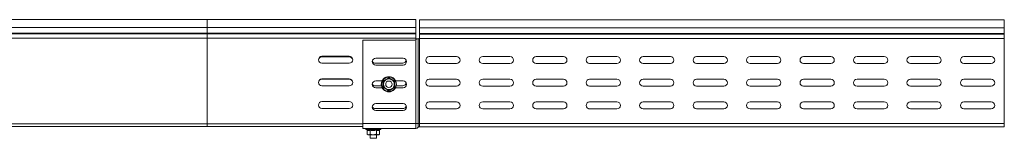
# Model space of a CAD drawing. Header units: millimetres. Extents: x 16 to 6312, y -8659 to -420.
# Tile 32 of 73: x 2116 to 3037, y -5084 to -4973. Entities that reach past the tile are written whole.
import ezdxf

# ---------------------------------------------------------------- set-up
doc = ezdxf.new("R2010")
doc.units = ezdxf.units.MM

msp = doc.modelspace()

# ---------------------------------------------------------------- linework, layer by layer
at = {"color": 7, "linetype": 'Continuous', "lineweight": 15}
for p, q in [((2291.31, -4973.3), (1685.63, -4973.3)), ((2486.31, -4973.3), (2291.31, -4973.3)), ((2291.31, -4980.76), (2291.31, -4986.07)), ((2291.31, -4980.76), (2486.31, -4980.76)), ((2486.31, -4973.3), (2486.31, -4980.76)), ((2486.31, -4980.76), (2486.31, -4986.07)), ((3036.66, -4973.6), (2489.66, -4973.6)), ((2489.66, -4973.6), (2489.66, -4981.06)), ((2489.66, -4981.06), (3036.66, -4981.06)), ((2489.66, -4981.06), (2489.66, -4986.37)), ((3036.66, -4981.06), (3036.66, -4973.6)), ((3036.66, -4986.37), (3036.66, -4981.06)), ((2291.31, -4986.07), (1689.31, -4986.07)), ((2291.31, -4986.43), (1689.66, -4986.43)), ((2291.31, -4986.07), (2291.31, -4986.43)), ((2291.31, -4986.07), (2486.31, -4986.07)), ((2291.31, -4986.43), (2291.31, -4990.56)), ((2291.31, -4986.43), (2486.31, -4986.43)), ((2486.31, -4986.07), (2486.31, -4986.43)), ((2486.31, -4986.43), (2486.31, -4990.56)), ((2489.66, -4986.73), (2489.66, -4986.37)), ((2489.66, -4986.37), (3036.66, -4986.37)), ((2489.66, -4986.73), (2489.66, -4990.6)), ((2489.66, -4986.73), (3036.66, -4986.73)), ((3036.66, -4986.73), (3036.66, -4986.37)), ((3036.66, -4990.86), (3036.66, -4986.73)), ((2291.31, -4990.56), (1691.31, -4990.56)), ((2291.31, -4990.56), (2291.31, -5070.9)), ((2291.31, -4990.56), (2486.31, -4990.56)), ((2436.66, -4992.6), (2436.66, -5070.6)), ((2484.67, -4992.6), (2436.66, -4992.6)), ((2486.31, -4990.56), (2486.31, -4992.12)), ((2486.31, -4992.12), (2486.82, -4991.7)), ((2486.31, -5070.6), (2486.31, -4992.12)), ((2488.24, -4991.1), (2488.54, -4991.1)), ((2488.54, -5070.6), (2488.54, -4991.1)), ((2488.54, -4991.1), (2489.66, -4991.1)), ((2489.59, -4990.86), (3036.66, -4990.86)), ((2489.66, -5070.6), (2489.66, -4991.1)), ((3036.66, -4990.86), (3036.66, -5070.6)), ((2424.06, -5007.55), (2398.56, -5007.55)), ((2424.06, -5008.05), (2398.56, -5008.05)), ((2524.41, -5007.85), (2498.91, -5007.85)), ((2574.41, -5007.85), (2548.91, -5007.85)), ((2624.41, -5007.85), (2598.91, -5007.85)), ((2674.41, -5007.85), (2648.91, -5007.85)), ((2724.41, -5007.85), (2698.91, -5007.85)), ((2774.41, -5007.85), (2748.91, -5007.85)), ((2824.41, -5007.85), (2798.91, -5007.85)), ((2874.41, -5007.85), (2848.91, -5007.85)), ((2924.41, -5007.85), (2898.91, -5007.85)), ((2974.41, -5007.85), (2948.91, -5007.85)), ((3024.41, -5007.85), (2998.91, -5007.85)), ((2398.56, -5014.05), (2424.06, -5014.05)), ((2448.56, -5014.05), (2474.06, -5014.05)), ((2448.91, -5009.35), (2474.41, -5009.35)), ((2474.41, -5015.85), (2448.91, -5015.85)), ((2498.91, -5014.35), (2524.41, -5014.35)), ((2548.91, -5014.35), (2574.41, -5014.35)), ((2598.91, -5014.35), (2624.41, -5014.35)), ((2648.91, -5014.35), (2674.41, -5014.35)), ((2698.91, -5014.35), (2724.41, -5014.35)), ((2748.91, -5014.35), (2774.41, -5014.35)), ((2798.91, -5014.35), (2824.41, -5014.35)), ((2848.91, -5014.35), (2874.41, -5014.35)), ((2898.91, -5014.35), (2924.41, -5014.35)), ((2948.91, -5014.35), (2974.41, -5014.35)), ((2998.91, -5014.35), (3024.41, -5014.35)), ((2424.06, -5028.8), (2398.56, -5028.8)), ((2424.06, -5029.05), (2398.56, -5029.05)), ((2398.56, -5035.3), (2424.06, -5035.3)), ((2448.56, -5035.3), (2454.23, -5035.3)), ((2448.91, -5030.6), (2454.81, -5030.6)), ((2458.62, -5029.45), (2458.65, -5029.38)), ((2467.51, -5030.6), (2474.41, -5030.6)), ((2468.1, -5035.3), (2474.06, -5035.3)), ((2524.41, -5029.1), (2498.91, -5029.1)), ((2498.91, -5035.6), (2524.41, -5035.6)), ((2574.41, -5029.1), (2548.91, -5029.1)), ((2548.91, -5035.6), (2574.41, -5035.6)), ((2624.41, -5029.1), (2598.91, -5029.1)), ((2598.91, -5035.6), (2624.41, -5035.6)), ((2674.41, -5029.1), (2648.91, -5029.1)), ((2648.91, -5035.6), (2674.41, -5035.6)), ((2724.41, -5029.1), (2698.91, -5029.1)), ((2698.91, -5035.6), (2724.41, -5035.6)), ((2774.41, -5029.1), (2748.91, -5029.1)), ((2748.91, -5035.6), (2774.41, -5035.6)), ((2824.41, -5029.1), (2798.91, -5029.1)), ((2798.91, -5035.6), (2824.41, -5035.6)), ((2874.41, -5029.1), (2848.91, -5029.1)), ((2848.91, -5035.6), (2874.41, -5035.6)), ((2924.41, -5029.1), (2898.91, -5029.1)), ((2898.91, -5035.6), (2924.41, -5035.6)), ((2974.41, -5029.1), (2948.91, -5029.1)), ((2948.91, -5035.6), (2974.41, -5035.6)), ((3024.41, -5029.1), (2998.91, -5029.1)), ((2998.91, -5035.6), (3024.41, -5035.6)), ((2454.89, -5037.1), (2448.91, -5037.1)), ((2474.41, -5037.1), (2467.44, -5037.1)), ((2424.06, -5050.05), (2398.56, -5050.05)), ((2448.91, -5051.85), (2474.41, -5051.85)), ((2524.41, -5050.35), (2498.91, -5050.35)), ((2574.41, -5050.35), (2548.91, -5050.35)), ((2624.41, -5050.35), (2598.91, -5050.35)), ((2674.41, -5050.35), (2648.91, -5050.35)), ((2724.41, -5050.35), (2698.91, -5050.35)), ((2774.41, -5050.35), (2748.91, -5050.35)), ((2824.41, -5050.35), (2798.91, -5050.35)), ((2874.41, -5050.35), (2848.91, -5050.35)), ((2924.41, -5050.35), (2898.91, -5050.35)), ((2974.41, -5050.35), (2948.91, -5050.35)), ((3024.41, -5050.35), (2998.91, -5050.35)), ((2398.56, -5056.55), (2424.06, -5056.55)), ((2448.56, -5056.55), (2474.06, -5056.55)), ((2474.41, -5058.35), (2448.91, -5058.35)), ((2498.91, -5056.85), (2524.41, -5056.85)), ((2548.91, -5056.85), (2574.41, -5056.85)), ((2598.91, -5056.85), (2624.41, -5056.85)), ((2618.46, -5056.66), (2622.36, -5056.66)), ((2647.82, -5056.66), (2649.86, -5056.66)), ((2648.91, -5056.85), (2674.41, -5056.85)), ((2698.91, -5056.85), (2724.41, -5056.85)), ((2748.91, -5056.85), (2774.41, -5056.85)), ((2798.91, -5056.85), (2824.41, -5056.85)), ((2848.91, -5056.85), (2874.41, -5056.85)), ((2898.91, -5056.85), (2924.41, -5056.85)), ((2913.46, -5056.66), (2917.36, -5056.66)), ((2948.91, -5056.85), (2974.41, -5056.85)), ((2998.91, -5056.85), (3024.41, -5056.85)), ((2291.31, -5073.3), (1691.91, -5073.3)), ((2291.31, -5070.9), (2291.31, -5073.3)), ((2291.31, -5073.3), (2436.66, -5073.3)), ((2436.66, -5070.6), (2436.66, -5075.1)), ((2436.66, -5070.6), (2486.31, -5070.6)), ((2486.31, -5070.6), (2486.31, -5075.1)), ((2486.31, -5070.6), (2488.54, -5070.6)), ((2488.54, -5070.6), (2488.54, -5074.1)), ((2488.54, -5070.6), (2489.66, -5070.6)), ((2489.66, -5070.6), (2489.66, -5073.6)), ((2489.66, -5070.6), (3036.66, -5070.6)), ((3036.66, -5073.6), (3036.66, -5070.6)), ((2436.66, -5075.1), (2486.31, -5075.1)), ((2439.94, -5076.2), (2440.6, -5076.44)), ((2440.89, -5076.82), (2440.89, -5080.5)), ((2440.89, -5080.5), (2441.66, -5081.1)), ((2441.66, -5081.1), (2442.33, -5081.1)), ((2446.66, -5081.1), (2442.33, -5081.1)), ((2443.66, -5081.1), (2443.66, -5084.4)), ((2443.78, -5076.82), (2443.78, -5080.5)), ((2446.66, -5081.1), (2450.99, -5081.1)), ((2449.55, -5076.82), (2449.55, -5080.5)), ((2449.66, -5084.4), (2449.66, -5081.1)), ((2450.99, -5081.1), (2451.66, -5081.1)), ((2451.66, -5081.1), (2452.44, -5080.5)), ((2452.44, -5076.82), (2452.44, -5080.5)), ((2452.73, -5076.44), (2453.39, -5076.2)), ((2489.66, -5073.6), (3036.66, -5073.6)), ((2443.66, -5084.4), (2449.66, -5084.4))]:
    msp.add_line(p, q, dxfattribs=at)
at = {"color": 8, "linetype": 'Continuous', "lineweight": 15}
for p, q in [((2291.31, -4980.76), (1689.36, -4980.76)), ((2291.31, -4973.3), (2291.31, -4980.76)), ((2618.46, -5056.66), (2618.46, -5056.85)), ((2622.36, -5056.85), (2622.36, -5056.66)), ((2649.86, -5056.85), (2649.86, -5056.66)), ((2913.46, -5056.66), (2913.46, -5056.85)), ((2917.36, -5056.85), (2917.36, -5056.66)), ((2291.31, -5070.9), (1692.8, -5070.9)), ((2291.31, -5070.9), (2436.66, -5070.9)), ((2446.66, -5076.2), (2439.94, -5076.2)), ((2453.39, -5076.2), (2446.66, -5076.2))]:
    msp.add_line(p, q, dxfattribs=at)
at = {"color": 7, "linetype": 'Continuous', "lineweight": 15}
for radius in [7.1, 6.73, 3]:
    msp.add_circle((2461.16, -5033.78), radius, dxfattribs=at)
for centre, radius, start, end in [((2484.67, -4989.6), 3, 270, 303.00696), ((2489.16, -4990.6), 0.5, 270, 328.66775), ((2398.56, -5010.8), 3.25, 90, 270), ((2398.56, -5011.3), 3.25, 90, 175.58827), ((2424.06, -5010.8), 3.25, 270, 90), ((2424.06, -5011.3), 3.25, 4.41175, 90), ((2498.91, -5011.1), 3.25, 90, 270), ((2524.41, -5011.1), 3.25, 270, 90), ((2548.91, -5011.1), 3.25, 90, 270), ((2574.41, -5011.1), 3.25, 270, 90), ((2598.91, -5011.1), 3.25, 90, 270), ((2624.41, -5011.1), 3.25, 270, 90), ((2648.91, -5011.1), 3.25, 90, 270), ((2674.41, -5011.1), 3.25, 270, 90), ((2698.91, -5011.1), 3.25, 90, 270), ((2724.41, -5011.1), 3.25, 270, 90), ((2748.91, -5011.1), 3.25, 90, 270), ((2774.41, -5011.1), 3.25, 270, 90), ((2798.91, -5011.1), 3.25, 90, 270), ((2824.41, -5011.1), 3.25, 270, 90), ((2848.91, -5011.1), 3.25, 90, 270), ((2874.41, -5011.1), 3.25, 270, 90), ((2898.91, -5011.1), 3.25, 90, 270), ((2924.41, -5011.1), 3.25, 270, 90), ((2948.91, -5011.1), 3.25, 90, 270), ((2974.41, -5011.1), 3.25, 270, 90), ((2998.91, -5011.1), 3.25, 90, 270), ((3024.41, -5011.1), 3.25, 270, 90), ((2448.91, -5012.6), 3.25, 90, 270), ((2448.56, -5010.8), 3.25, 207.52268, 270), ((2474.06, -5010.8), 3.25, 270, 355.58827), ((2474.41, -5012.6), 3.25, 270, 90), ((2398.56, -5032.05), 3.25, 90, 270), ((2398.56, -5032.3), 3.25, 90, 177.79566), ((2424.06, -5032.05), 3.25, 270, 90), ((2424.06, -5032.3), 3.25, 2.20423, 90), ((2448.91, -5033.85), 3.25, 90, 270), ((2448.56, -5032.05), 3.25, 207.52268, 270), ((2461.16, -5033.78), 5, 120, 180), ((2461.16, -5033.78), 5, 180, 240), ((2461.16, -5033.78), 5, 60, 120), ((2461.16, -5033.78), 5, 0, 60), ((2461.16, -5033.78), 5, 300, 0), ((2474.06, -5032.05), 3.25, 270, 354.73592), ((2474.41, -5033.85), 3.25, 270, 90), ((2498.91, -5032.35), 3.25, 90, 270), ((2524.41, -5032.35), 3.25, 270, 90), ((2548.91, -5032.35), 3.25, 90, 270), ((2574.41, -5032.35), 3.25, 270, 90), ((2598.91, -5032.35), 3.25, 90, 270), ((2624.41, -5032.35), 3.25, 270, 90), ((2648.91, -5032.35), 3.25, 90, 270), ((2674.41, -5032.35), 3.25, 270, 90), ((2698.91, -5032.35), 3.25, 90, 270), ((2724.41, -5032.35), 3.25, 270, 90), ((2748.91, -5032.35), 3.25, 90, 270), ((2774.41, -5032.35), 3.25, 270, 90), ((2798.91, -5032.35), 3.25, 90, 270), ((2824.41, -5032.35), 3.25, 270, 90), ((2848.91, -5032.35), 3.25, 90, 270), ((2874.41, -5032.35), 3.25, 270, 90), ((2898.91, -5032.35), 3.25, 90, 270), ((2924.41, -5032.35), 3.25, 270, 90), ((2948.91, -5032.35), 3.25, 90, 270), ((2974.41, -5032.35), 3.25, 270, 90), ((2998.91, -5032.35), 3.25, 90, 270), ((3024.41, -5032.35), 3.25, 270, 90), ((2461.16, -5033.78), 5, 240, 300), ((2398.56, -5053.3), 3.25, 90, 270), ((2424.06, -5053.3), 3.25, 270, 90), ((2448.91, -5055.1), 3.25, 90, 270), ((2448.56, -5053.3), 3.25, 207.52268, 270), ((2474.06, -5053.3), 3.25, 270, 354.73592), ((2474.41, -5055.1), 3.25, 270, 90), ((2498.91, -5053.6), 3.25, 90, 270), ((2524.41, -5053.6), 3.25, 270, 90), ((2548.91, -5053.6), 3.25, 90, 270), ((2574.41, -5053.6), 3.25, 270, 90), ((2598.91, -5053.6), 3.25, 90, 270), ((2624.41, -5053.6), 3.25, 270, 90), ((2648.91, -5053.6), 3.25, 90, 270), ((2674.41, -5053.6), 3.25, 270, 90), ((2698.91, -5053.6), 3.25, 90, 270), ((2724.41, -5053.6), 3.25, 270, 90), ((2748.91, -5053.6), 3.25, 90, 270), ((2774.41, -5053.6), 3.25, 270, 90), ((2798.91, -5053.6), 3.25, 90, 270), ((2824.41, -5053.6), 3.25, 270, 90), ((2848.91, -5053.6), 3.25, 90, 270), ((2874.41, -5053.6), 3.25, 270, 90), ((2898.91, -5053.6), 3.25, 90, 270), ((2924.41, -5053.6), 3.25, 270, 90), ((2948.91, -5053.6), 3.25, 90, 270), ((2974.41, -5053.6), 3.25, 270, 90), ((2998.91, -5053.6), 3.25, 90, 270), ((3024.41, -5053.6), 3.25, 270, 90), ((2618.46, -5058.46), 1.8, 90, 116.56284), ((2622.36, -5058.46), 1.8, 63.43716, 90), ((2649.86, -5058.46), 1.8, 63.43716, 90), ((2913.46, -5058.46), 1.8, 90, 116.56284), ((2917.36, -5058.46), 1.8, 63.43716, 90), ((2440.13, -5075.67), 0.567, 90, 250), ((2453.2, -5075.67), 0.567, 290, 90), ((2486.31, -5072.1), 3, 270, 318.18969), ((2489.66, -5075.1), 1.5, 90, 138.18969)]:
    msp.add_arc(centre, radius, start, end, dxfattribs=at)
for points, knots in [([(2486.82, -4991.7), (2486.88, -4991.64), (2487.1, -4991.44), (2487.53, -4991.21), (2487.96, -4991.11), (2488.18, -4991.1), (2488.24, -4991.1)], [0, 0, 0, 0, 0.1556492, 0.5145643, 0.8545685, 1, 1, 1, 1]), ([(2489.59, -4990.86), (2489.61, -4990.81), (2489.66, -4990.73), (2489.66, -4990.64), (2489.66, -4990.6)], [0, 0, 0, 0, 0.614497, 1, 1, 1, 1]), ([(2455.91, -5030.75), (2456.01, -5030.69), (2456.22, -5030.57), (2456.84, -5030.22), (2457.77, -5029.69), (2458.97, -5029), (2460.1, -5028.34), (2460.81, -5027.92), (2461.16, -5027.71)], [0, 0, 0, 0, 0.058987, 0.117991, 0.354136, 0.592328, 0.795596, 1, 1, 1, 1]), ([(2455.91, -5036.81), (2455.91, -5036.69), (2455.91, -5036.46), (2455.92, -5035.75), (2455.92, -5034.67), (2455.93, -5033.29), (2455.92, -5031.98), (2455.91, -5031.16), (2455.91, -5030.75)], [0, 0, 0, 0, 0.058987, 0.117991, 0.354136, 0.592328, 0.795596, 1, 1, 1, 1]), ([(2455.91, -5030.75), (2455.91, -5030.75), (2455.95, -5030.77), (2456.02, -5030.81), (2456.1, -5030.85), (2456.15, -5030.89), (2456.16, -5030.89), (2456.16, -5030.89)], [0, 0, 0, 0, 0.007914, 0.267535, 0.528603, 0.763816, 1, 1, 1, 1]), ([(2456.16, -5030.89), (2456.34, -5030.79), (2456.69, -5030.59), (2457.25, -5030.27), (2457.81, -5029.94), (2458.25, -5029.69), (2458.53, -5029.53), (2458.62, -5029.48), (2458.66, -5029.45)], [0, 0, 0, 0, 0.220956, 0.442828, 0.66864, 0.896415, 0.948193, 1, 1, 1, 1]), ([(2456.16, -5033.78), (2456.16, -5033.63), (2456.16, -5032.68), (2456.16, -5031.71), (2456.16, -5030.92), (2456.16, -5030.89)], [0, 0, 0, 0, 0.148486, 0.965571, 1, 1, 1, 1]), ([(2456.16, -5036.67), (2456.16, -5036.55), (2456.16, -5036.3), (2456.16, -5035.71), (2456.16, -5034.88), (2456.16, -5034.15), (2456.16, -5033.78)], [0, 0, 0, 0, 0.131287, 0.262739, 0.627508, 1, 1, 1, 1]), ([(2458.66, -5029.45), (2459, -5029.25), (2459.69, -5028.86), (2460.44, -5028.43), (2460.92, -5028.14), (2461.08, -5028.05), (2461.16, -5028.01)], [0, 0, 0, 0, 0.395463, 0.801961, 0.900945, 1, 1, 1, 1]), ([(2461.16, -5027.71), (2461.16, -5027.72), (2461.16, -5027.76), (2461.16, -5027.84), (2461.16, -5027.93), (2461.16, -5027.99), (2461.16, -5028), (2461.16, -5028.01)], [0, 0, 0, 0, 0.007914, 0.267535, 0.528603, 0.763816, 1, 1, 1, 1]), ([(2461.16, -5027.71), (2461.37, -5027.83), (2461.98, -5028.19), (2463.01, -5028.8), (2464.57, -5029.7), (2465.7, -5030.34), (2466.42, -5030.75)], [0, 0, 0, 0, 0.1180186, 0.3542262, 0.5924822, 1, 1, 1, 1]), ([(2461.16, -5028.01), (2461.34, -5028.11), (2461.69, -5028.31), (2462.25, -5028.63), (2462.81, -5028.96), (2463.25, -5029.21), (2463.53, -5029.37), (2463.62, -5029.42), (2463.66, -5029.45)], [0, 0, 0, 0, 0.2209562, 0.4428284, 0.6686399, 0.896415, 0.9481929, 1, 1, 1, 1]), ([(2463.66, -5029.45), (2463.83, -5029.55), (2464.17, -5029.74), (2464.68, -5030.04), (2465.18, -5030.33), (2465.6, -5030.57), (2465.92, -5030.76), (2466.08, -5030.85), (2466.16, -5030.89)], [0, 0, 0, 0, 0.197022, 0.395591, 0.598294, 0.802087, 0.901008, 1, 1, 1, 1]), ([(2466.16, -5030.89), (2466.17, -5030.89), (2466.17, -5030.89), (2466.23, -5030.85), (2466.31, -5030.81), (2466.38, -5030.77), (2466.41, -5030.75), (2466.42, -5030.75)], [0, 0, 0, 0, 0.236184, 0.471397, 0.732465, 0.992086, 1, 1, 1, 1]), ([(2466.16, -5033.78), (2466.16, -5033.63), (2466.16, -5033.09), (2466.16, -5032.14), (2466.16, -5031.34), (2466.16, -5030.92), (2466.16, -5030.89)], [0, 0, 0, 0, 0.148154, 0.552, 0.965648, 1, 1, 1, 1]), ([(2466.16, -5036.67), (2466.16, -5036.55), (2466.16, -5036.3), (2466.16, -5035.88), (2466.16, -5035.41), (2466.16, -5034.88), (2466.16, -5034.33), (2466.16, -5033.96), (2466.16, -5033.78)], [0, 0, 0, 0, 0.131218, 0.262602, 0.44461, 0.627382, 0.813064, 1, 1, 1, 1]), ([(2466.42, -5030.75), (2466.41, -5030.98), (2466.41, -5031.69), (2466.4, -5032.89), (2466.4, -5034.69), (2466.41, -5035.99), (2466.42, -5036.81)], [0, 0, 0, 0, 0.118019, 0.354226, 0.592482, 1, 1, 1, 1]), ([(2455.91, -5036.81), (2455.91, -5036.81), (2455.95, -5036.79), (2456.02, -5036.75), (2456.1, -5036.71), (2456.15, -5036.67), (2456.16, -5036.67), (2456.16, -5036.67)], [0, 0, 0, 0, 0.007914, 0.267535, 0.528603, 0.763816, 1, 1, 1, 1]), ([(2461.16, -5039.85), (2461.06, -5039.79), (2460.86, -5039.67), (2460.24, -5039.31), (2459.31, -5038.76), (2458.12, -5038.07), (2456.98, -5037.42), (2456.27, -5037.02), (2455.91, -5036.81)], [0, 0, 0, 0, 0.058987, 0.117991, 0.354136, 0.592328, 0.795596, 1, 1, 1, 1]), ([(2458.66, -5038.11), (2458.32, -5037.91), (2457.64, -5037.52), (2456.89, -5037.09), (2456.4, -5036.8), (2456.24, -5036.71), (2456.16, -5036.67)], [0, 0, 0, 0, 0.395463, 0.801961, 0.900945, 1, 1, 1, 1]), ([(2461.16, -5039.55), (2460.8, -5039.35), (2460.08, -5038.93), (2459.23, -5038.44), (2458.75, -5038.16), (2458.66, -5038.11)], [0, 0, 0, 0, 0.442922, 0.896343, 1, 1, 1, 1]), ([(2466.42, -5036.81), (2466.21, -5036.93), (2465.59, -5037.28), (2464.55, -5037.87), (2462.99, -5038.77), (2461.87, -5039.43), (2461.16, -5039.85)], [0, 0, 0, 0, 0.1180186, 0.3542262, 0.5924822, 1, 1, 1, 1]), ([(2463.66, -5038.11), (2463.32, -5038.31), (2462.64, -5038.7), (2461.81, -5039.18), (2461.32, -5039.46), (2461.16, -5039.55)], [0, 0, 0, 0, 0.3954703, 0.8019748, 1, 1, 1, 1]), ([(2461.16, -5039.55), (2461.16, -5039.56), (2461.16, -5039.57), (2461.16, -5039.63), (2461.16, -5039.72), (2461.16, -5039.8), (2461.16, -5039.84), (2461.16, -5039.85)], [0, 0, 0, 0, 0.236184, 0.471397, 0.732465, 0.992086, 1, 1, 1, 1]), ([(2466.16, -5036.67), (2465.8, -5036.87), (2465.08, -5037.29), (2464.23, -5037.78), (2463.75, -5038.06), (2463.66, -5038.11)], [0, 0, 0, 0, 0.442922, 0.896343, 1, 1, 1, 1]), ([(2466.16, -5036.67), (2466.17, -5036.67), (2466.17, -5036.67), (2466.23, -5036.71), (2466.31, -5036.75), (2466.38, -5036.79), (2466.41, -5036.81), (2466.42, -5036.81)], [0, 0, 0, 0, 0.236184, 0.471397, 0.732465, 0.992086, 1, 1, 1, 1]), ([(2440.6, -5076.44), (2440.72, -5076.48), (2441.08, -5076.61), (2441.68, -5076.74), (2442.58, -5076.77), (2443.22, -5076.57), (2443.63, -5076.44)], [0, 0, 0, 0, 0.118019, 0.354226, 0.592482, 1, 1, 1, 1]), ([(2440.6, -5076.44), (2440.6, -5076.44), (2440.64, -5076.46), (2440.72, -5076.5), (2440.81, -5076.59), (2440.88, -5076.7), (2440.88, -5076.78), (2440.89, -5076.82)], [0, 0, 0, 0, 0.007914, 0.267535, 0.528603, 0.763816, 1, 1, 1, 1]), ([(2443.78, -5076.82), (2443.54, -5076.89), (2443.07, -5077.04), (2442.35, -5077.11), (2441.62, -5077.04), (2441.13, -5076.89), (2440.89, -5076.82)], [0, 0, 0, 0, 0.245251, 0.49213, 0.745021, 1, 1, 1, 1]), ([(2440.89, -5080.5), (2440.99, -5080.58), (2441.2, -5080.73), (2441.51, -5080.91), (2441.84, -5081.04), (2442.09, -5081.09), (2442.26, -5081.1), (2442.31, -5081.1), (2442.33, -5081.1)], [0, 0, 0, 0, 0.220956, 0.442828, 0.66864, 0.896415, 0.948193, 1, 1, 1, 1]), ([(2442.33, -5081.1), (2442.43, -5081.1), (2442.62, -5081.09), (2442.92, -5081), (2443.21, -5080.88), (2443.45, -5080.74), (2443.64, -5080.61), (2443.73, -5080.54), (2443.78, -5080.5)], [0, 0, 0, 0, 0.197022, 0.395591, 0.598294, 0.802087, 0.901008, 1, 1, 1, 1]), ([(2443.63, -5076.44), (2443.87, -5076.48), (2444.58, -5076.61), (2445.77, -5076.74), (2447.57, -5076.77), (2448.87, -5076.57), (2449.7, -5076.44)], [0, 0, 0, 0, 0.118019, 0.354226, 0.592482, 1, 1, 1, 1]), ([(2443.78, -5076.82), (2443.77, -5076.78), (2443.77, -5076.7), (2443.74, -5076.59), (2443.69, -5076.5), (2443.65, -5076.46), (2443.63, -5076.44), (2443.63, -5076.44)], [0, 0, 0, 0, 0.236184, 0.471397, 0.732465, 0.992086, 1, 1, 1, 1]), ([(2449.55, -5076.82), (2448.6, -5076.94), (2447.17, -5077.14), (2445.23, -5077.04), (2444.26, -5076.89), (2443.78, -5076.82)], [0, 0, 0, 0, 0.491906, 0.744908, 1, 1, 1, 1]), ([(2446.66, -5081.1), (2446.52, -5081.1), (2445.97, -5081.09), (2445.02, -5080.93), (2444.22, -5080.67), (2443.81, -5080.51), (2443.78, -5080.5)], [0, 0, 0, 0, 0.148154, 0.552, 0.965648, 1, 1, 1, 1]), ([(2449.55, -5080.5), (2449.43, -5080.55), (2449.18, -5080.64), (2448.77, -5080.78), (2448.29, -5080.91), (2447.76, -5081.02), (2447.22, -5081.09), (2446.85, -5081.1), (2446.66, -5081.1)], [0, 0, 0, 0, 0.131218, 0.262602, 0.44461, 0.627382, 0.813064, 1, 1, 1, 1]), ([(2449.55, -5076.82), (2449.55, -5076.78), (2449.56, -5076.7), (2449.59, -5076.59), (2449.63, -5076.5), (2449.67, -5076.46), (2449.69, -5076.44), (2449.7, -5076.44)], [0, 0, 0, 0, 0.236184, 0.471397, 0.732465, 0.992086, 1, 1, 1, 1]), ([(2452.44, -5076.82), (2451.96, -5076.94), (2451.25, -5077.14), (2450.28, -5077.04), (2449.79, -5076.89), (2449.55, -5076.82)], [0, 0, 0, 0, 0.491906, 0.744908, 1, 1, 1, 1]), ([(2449.55, -5080.5), (2449.76, -5080.65), (2450.17, -5080.94), (2450.67, -5081.09), (2450.94, -5081.1), (2450.99, -5081.1)], [0, 0, 0, 0, 0.442922, 0.896343, 1, 1, 1, 1]), ([(2449.7, -5076.44), (2449.81, -5076.48), (2450.16, -5076.61), (2450.75, -5076.74), (2451.65, -5076.77), (2452.31, -5076.57), (2452.73, -5076.44)], [0, 0, 0, 0, 0.1180186, 0.3542262, 0.5924822, 1, 1, 1, 1]), ([(2450.99, -5081.1), (2451.19, -5081.08), (2451.58, -5081.04), (2452.06, -5080.78), (2452.34, -5080.57), (2452.44, -5080.5)], [0, 0, 0, 0, 0.39547, 0.801975, 1, 1, 1, 1]), ([(2452.44, -5076.82), (2452.44, -5076.78), (2452.45, -5076.7), (2452.51, -5076.59), (2452.61, -5076.5), (2452.68, -5076.46), (2452.73, -5076.44), (2452.73, -5076.44)], [0, 0, 0, 0, 0.236184, 0.471397, 0.732465, 0.992086, 1, 1, 1, 1])]:
    msp.add_open_spline(points, degree=3, knots=knots, dxfattribs=at)

doc.saveas('drawing.dxf')
